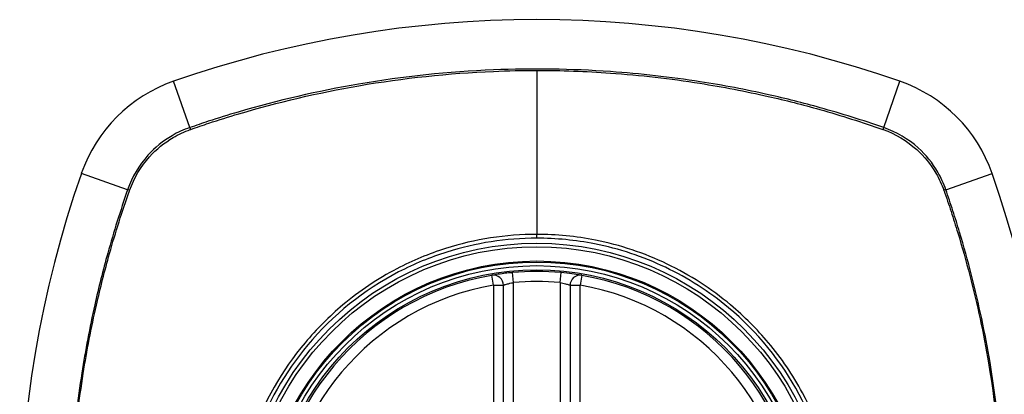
# Model space of a CAD drawing. Header units: inches. Extents: x 101 to 245, y 72 to 111.
# Tile 10 of 38: x 136.618 to 137.78, y 109.551 to 109.994. Entities that reach past the tile are written whole.
import ezdxf

# ---------------------------------------------------------------- set-up
doc = ezdxf.new("R2010")
doc.units = ezdxf.units.IN
doc.header["$MEASUREMENT"] = 0
doc.layers.add('Visible Edges(ANSI)', color=7, linetype='Continuous', lineweight=25)
doc.layers.add('Visible Tangent Edges(ANSI)', color=7, linetype='Continuous', lineweight=25)

msp = doc.modelspace()

# ---------------------------------------------------------------- linework, layer by layer
at = {"layer": 'Visible Edges(ANSI)'}
for p, q in [((137.189, 109.0865), (137.189, 109.6801)), ((137.2677, 109.6801), (137.2677, 109.0865))]:
    msp.add_line(p, q, dxfattribs=at)
for radius in [0.3199, 0.315]:
    msp.add_circle((137.2283, 109.3833), radius, dxfattribs=at)
for centre, radius, start, end in [((137.2283, 108.6944), 1.2992, 70.7337, 109.2663), ((136.8581, 109.7536), 0.1772, 109.2663, 160.7337), ((137.5986, 109.7536), 0.1772, 19.2663, 70.7337), ((137.9173, 109.3833), 1.2992, 160.7337, 199.2663), ((136.5394, 109.3833), 1.2992, 340.7337, 19.2663), ((137.2283, 109.3833), 0.313, 99.784, 260.216), ((137.1772, 109.6801), 0.0118, 0, 99.784), ((137.2283, 109.3833), 0.313, 84.7499, 95.2501), ((137.2795, 109.6801), 0.0118, 80.216, 180), ((137.2283, 109.3833), 0.313, 279.784, 80.216)]:
    msp.add_arc(centre, radius, start, end, dxfattribs=at)
for points, knots in [([(137.1997, 109.695), (137.1981, 109.6949), (137.1965, 109.6947), (137.1924, 109.6943), (137.19, 109.694), (137.1841, 109.6932), (137.1811, 109.6927), (137.1765, 109.692), (137.1752, 109.6918), (137.1752, 109.6918)], [0, 0, 0, 0, 0.01176793, 0.01176793, 0.03059662, 0.03059662, 0.06072253, 0.06072253, 0.09414345, 0.09414345, 0.09414345, 0.09414345]), ([(137.2815, 109.6918), (137.2815, 109.6918), (137.2814, 109.6918), (137.2806, 109.6919), (137.2796, 109.6921), (137.2764, 109.6926), (137.2734, 109.6931), (137.266, 109.6941), (137.2615, 109.6946), (137.257, 109.695)], [0, 0, 0, 0, 0.01176876, 0.01176876, 0.03059878, 0.03059878, 0.0607268, 0.0607268, 0.09415008, 0.09415008, 0.09415008, 0.09415008])]:
    msp.add_open_spline(points, degree=3, knots=knots, dxfattribs=at)
at = {"layer": 'Visible Tangent Edges(ANSI)'}
for p, q in [((137.2283, 109.9337), (137.2283, 109.7401)), ((136.8188, 109.8661), (136.7997, 109.9208)), ((137.6379, 109.8661), (137.657, 109.9208)), ((136.7455, 109.7929), (136.6909, 109.812)), ((137.7112, 109.7929), (137.7658, 109.812)), ((137.2283, 109.7356), (137.2283, 109.7401)), ((137.1772, 109.6801), (137.1752, 109.6918)), ((137.2008, 109.6832), (137.1997, 109.695)), ((137.2559, 109.6832), (137.257, 109.695)), ((137.2815, 109.6918), (137.2795, 109.6801)), ((137.1772, 109.6801), (137.189, 109.6801)), ((137.1772, 109.6801), (137.1772, 109.0865)), ((137.2008, 109.0834), (137.2008, 109.6832)), ((137.2559, 109.6832), (137.2559, 109.0834)), ((137.2677, 109.6801), (137.2795, 109.6801)), ((137.2795, 109.0865), (137.2795, 109.6801))]:
    msp.add_line(p, q, dxfattribs=at)
for radius in [0.3464, 0.3422, 0.3254, 0.3242]:
    msp.add_circle((137.2283, 109.3833), radius, dxfattribs=at)
for start, end in [(99.784, 260.216), (84.7499, 95.2501), (279.784, 80.216)]:
    msp.add_arc((137.2283, 109.3833), 0.3012, start, end, dxfattribs=at)
for centre, major_axis, start_param, end_param in [((136.8204, 109.8615), (0.00321, -0.00931), 4.18856, 4.452267), ((137.6363, 109.8615), (-0.00321, -0.00931), 1.830918, 2.094625), ((136.7502, 109.7913), (0.00931, -0.00321), 1.830918, 2.094625), ((137.7065, 109.7913), (-0.00931, -0.00321), 4.18856, 4.452267)]:
    msp.add_ellipse(centre, major_axis=major_axis, ratio=0.002592, start_param=start_param, end_param=end_param, dxfattribs=at)
for points, knots in [([(137.6379, 109.8661), (137.6256, 109.8704), (137.6131, 109.8746), (137.5881, 109.8824), (137.5756, 109.8861), (137.5428, 109.8952), (137.5224, 109.9004), (137.4752, 109.911), (137.4483, 109.9161), (137.3861, 109.9258), (137.3507, 109.9298), (137.2693, 109.9355), (137.2234, 109.9362), (137.1241, 109.9321), (137.0708, 109.9265), (136.9701, 109.9093), (136.9225, 109.8982), (136.8641, 109.881), (136.8524, 109.8774), (136.8334, 109.8712), (136.8261, 109.8687), (136.8188, 109.8661)], [0, 0, 0, 0, 0.099284, 0.099284, 0.198297, 0.198297, 0.356934, 0.356934, 0.563163, 0.563163, 0.83126, 0.83126, 1.179786, 1.179786, 1.583317, 1.583317, 1.95181, 1.95181, 2.045062, 2.045062, 2.103661, 2.103661, 2.103661, 2.103661]), ([(136.82, 109.8641), (136.8272, 109.8666), (136.8343, 109.869), (136.8531, 109.8752), (136.8648, 109.8789), (136.923, 109.8962), (136.9705, 109.9073), (137.071, 109.9247), (137.1242, 109.9304), (137.1944, 109.9333), (137.2114, 109.9337), (137.2283, 109.9337)], [-2.102416, -2.102416, -2.102416, -2.102416, -2.045062, -2.045062, -1.95181, -1.95181, -1.583317, -1.583317, -1.179786, -1.179786, -1.050919, -1.050919, -1.050919, -1.050919]), ([(137.2283, 109.9337), (137.2573, 109.9337), (137.2862, 109.9327), (137.3506, 109.9281), (137.3859, 109.9241), (137.4479, 109.9142), (137.4748, 109.9091), (137.5219, 109.8984), (137.5422, 109.8932), (137.575, 109.884), (137.5875, 109.8802), (137.6123, 109.8724), (137.6243, 109.8684), (137.6367, 109.8641)], [-1.050919, -1.050919, -1.050919, -1.050919, -0.83126, -0.83126, -0.563163, -0.563163, -0.356934, -0.356934, -0.198297, -0.198297, -0.099284, -0.099284, -0.001246, -0.001246, -0.001246, -0.001246]), ([(136.8188, 109.8661), (136.8115, 109.8637), (136.8045, 109.8605), (136.7873, 109.8505), (136.7777, 109.8427), (136.7589, 109.8218), (136.7507, 109.8079), (136.7455, 109.7929)], [0, 0, 0, 0, 0.0558923, 0.0558923, 0.1453199, 0.1453199, 0.261048, 0.261048, 0.261048, 0.261048]), ([(136.7478, 109.7921), (136.753, 109.8068), (136.7611, 109.8203), (136.7795, 109.8407), (136.7889, 109.8483), (136.8057, 109.8582), (136.8125, 109.8614), (136.8195, 109.8639)], [-0.261048, -0.261048, -0.261048, -0.261048, -0.1453199, -0.1453199, -0.0558923, -0.0558923, 0, 0, 0, 0]), ([(137.6372, 109.8639), (137.6518, 109.8587), (137.6653, 109.8506), (137.6857, 109.8322), (137.6933, 109.8228), (137.7032, 109.806), (137.7064, 109.7992), (137.7089, 109.7921)], [-0.261048, -0.261048, -0.261048, -0.261048, -0.1453199, -0.1453199, -0.0558923, -0.0558923, 0, 0, 0, 0]), ([(137.7112, 109.7929), (137.7087, 109.8001), (137.7055, 109.8071), (137.6955, 109.8243), (137.6877, 109.834), (137.6668, 109.8528), (137.6529, 109.861), (137.6379, 109.8661)], [0, 0, 0, 0, 0.0558923, 0.0558923, 0.1453199, 0.1453199, 0.261048, 0.261048, 0.261048, 0.261048]), ([(136.7455, 109.7929), (136.7413, 109.7805), (136.7371, 109.7681), (136.7293, 109.7431), (136.7256, 109.7306), (136.7164, 109.6977), (136.7113, 109.6774), (136.7007, 109.6302), (136.6956, 109.6033), (136.6865, 109.545), (136.6828, 109.5135), (136.6769, 109.4392), (136.6757, 109.3963), (136.6781, 109.2946), (136.6837, 109.2357), (136.6992, 109.1431), (136.7064, 109.1087), (136.7195, 109.0576), (136.7242, 109.0407), (136.7318, 109.0155), (136.7344, 109.0071), (136.7398, 108.9904), (136.7427, 108.9821), (136.7455, 108.9737)], [0, 0, 0, 0, 0.099284, 0.099284, 0.198296, 0.198296, 0.356933, 0.356933, 0.563161, 0.563161, 0.801732, 0.801732, 1.126637, 1.126637, 1.572986, 1.572986, 1.839557, 1.839557, 1.972882, 1.972882, 2.039554, 2.039554, 2.106203, 2.106203, 2.106203, 2.106203]), ([(137.7112, 108.9737), (137.7154, 108.9861), (137.7196, 108.9985), (137.7274, 109.0235), (137.7311, 109.0361), (137.7403, 109.0689), (137.7454, 109.0893), (137.756, 109.1365), (137.7611, 109.1634), (137.7702, 109.2217), (137.7739, 109.2531), (137.7798, 109.3275), (137.781, 109.3704), (137.7786, 109.4721), (137.773, 109.5309), (137.7575, 109.6236), (137.7502, 109.658), (137.7372, 109.709), (137.7325, 109.726), (137.7249, 109.7512), (137.7223, 109.7596), (137.7168, 109.7763), (137.714, 109.7846), (137.7112, 109.7929)], [0, 0, 0, 0, 0.099284, 0.099284, 0.198296, 0.198296, 0.356933, 0.356933, 0.563161, 0.563161, 0.801732, 0.801732, 1.126637, 1.126637, 1.572986, 1.572986, 1.839557, 1.839557, 1.972882, 1.972882, 2.039554, 2.039554, 2.106203, 2.106203, 2.106203, 2.106203]), ([(136.7476, 108.975), (136.7447, 108.9833), (136.742, 108.9913), (136.7366, 109.0078), (136.734, 109.0161), (136.7263, 109.0413), (136.7216, 109.0582), (136.7084, 109.1091), (136.7011, 109.1435), (136.6855, 109.2359), (136.6798, 109.2947), (136.6773, 109.3963), (136.6785, 109.4391), (136.6845, 109.5133), (136.6882, 109.5447), (136.6974, 109.6029), (136.7026, 109.6298), (136.7133, 109.6769), (136.7185, 109.6972), (136.7277, 109.73), (136.7314, 109.7425), (136.7393, 109.7673), (136.7433, 109.7793), (136.7476, 109.7917)], [-2.104956, -2.104956, -2.104956, -2.104956, -2.039554, -2.039554, -1.972882, -1.972882, -1.839557, -1.839557, -1.572986, -1.572986, -1.126637, -1.126637, -0.801732, -0.801732, -0.563161, -0.563161, -0.356933, -0.356933, -0.198296, -0.198296, -0.099284, -0.099284, -0.001246, -0.001246, -0.001246, -0.001246]), ([(137.7091, 109.7917), (137.712, 109.7834), (137.7147, 109.7754), (137.7201, 109.7589), (137.7227, 109.7505), (137.7304, 109.7254), (137.7351, 109.7085), (137.7483, 109.6576), (137.7556, 109.6232), (137.7712, 109.5307), (137.7769, 109.4719), (137.7794, 109.3704), (137.7782, 109.3276), (137.7722, 109.2533), (137.7685, 109.2219), (137.7593, 109.1637), (137.7541, 109.1369), (137.7434, 109.0898), (137.7382, 109.0694), (137.729, 109.0367), (137.7252, 109.0242), (137.7174, 108.9994), (137.7134, 108.9874), (137.7091, 108.975)], [-2.104956, -2.104956, -2.104956, -2.104956, -2.039554, -2.039554, -1.972882, -1.972882, -1.839557, -1.839557, -1.572986, -1.572986, -1.126637, -1.126637, -0.801732, -0.801732, -0.563161, -0.563161, -0.356933, -0.356933, -0.198296, -0.198296, -0.099284, -0.099284, -0.001246, -0.001246, -0.001246, -0.001246]), ([(137.2283, 109.7356), (137.2511, 109.7356), (137.2741, 109.7333), (137.3257, 109.7232), (137.3537, 109.7139), (137.4068, 109.6886), (137.432, 109.6725), (137.4546, 109.6536), (137.4887, 109.6251), (137.517, 109.5904), (137.5578, 109.5148), (137.571, 109.4751), (137.5822, 109.398), (137.5817, 109.3607), (137.5682, 109.28), (137.5515, 109.2358), (137.5189, 109.1831), (137.5092, 109.1697), (137.4986, 109.1571), (137.4689, 109.1215), (137.4322, 109.0921), (137.343, 109.0459), (137.2896, 109.0323), (137.1957, 109.0303), (137.1558, 109.0363), (137.0757, 109.0627), (137.0361, 109.0847), (137.0021, 109.113), (136.9673, 109.1421), (136.9384, 109.1779), (136.8923, 109.265), (136.8783, 109.3173), (136.8747, 109.4143), (136.8813, 109.4582), (136.9098, 109.5398), (136.931, 109.5772), (136.9581, 109.6096), (136.9877, 109.645), (137.0243, 109.6744), (137.0836, 109.7052), (137.1027, 109.7131), (137.1563, 109.73), (137.1925, 109.7356), (137.2283, 109.7356)], [-3.141593, -3.141593, -3.141593, -3.141593, -2.946594, -2.946594, -2.696251, -2.696251, -2.445914, -2.445914, -2.445914, -2.067507, -2.067507, -1.716551, -1.716551, -1.405531, -1.405531, -1.016056, -1.016056, -0.875434, -0.875434, -0.875434, -0.479101, -0.479101, -0.021702, -0.021702, 0.31764, 0.31764, 0.695378, 0.695378, 0.695378, 1.082671, 1.082671, 1.532987, 1.532987, 1.905714, 1.905714, 2.266012, 2.266012, 2.266012, 2.660331, 2.660331, 2.835226, 2.835226, 3.141593, 3.141593, 3.141593, 3.141593]), ([(137.2283, 109.7401), (137.1921, 109.7401), (137.1554, 109.7345), (137.1011, 109.7173), (137.0818, 109.7092), (137.0405, 109.6876), (137.0191, 109.6733), (136.9995, 109.6568)], [-3.1415927, -3.1415927, -3.1415927, -3.1415927, -2.8352255, -2.8352255, -2.6603308, -2.6603308, -2.4437372, -2.4437372, -2.4437372, -2.4437372]), ([(137.4572, 109.6568), (137.4344, 109.6759), (137.409, 109.6923), (137.3553, 109.718), (137.3269, 109.7275), (137.2747, 109.7379), (137.2514, 109.7401), (137.2283, 109.7401)], [2.4459135, 2.4459135, 2.4459135, 2.4459135, 2.6962509, 2.6962509, 2.9465939, 2.9465939, 3.1415927, 3.1415927, 3.1415927, 3.1415927]), ([(137.189, 109.6801), (137.189, 109.6801), (137.1896, 109.6804), (137.1918, 109.6811), (137.1933, 109.6815), (137.1961, 109.6822), (137.1973, 109.6825), (137.1992, 109.683), (137.2, 109.6831), (137.2008, 109.6832)], [-0.09414345, -0.09414345, -0.09414345, -0.09414345, -0.06072253, -0.06072253, -0.03059662, -0.03059662, -0.01176793, -0.01176793, 0, 0, 0, 0]), ([(137.2559, 109.6832), (137.2581, 109.6828), (137.2603, 109.6823), (137.2638, 109.6814), (137.2652, 109.681), (137.2668, 109.6804), (137.2672, 109.6803), (137.2676, 109.6802), (137.2677, 109.6801), (137.2677, 109.6801)], [-0.09415008, -0.09415008, -0.09415008, -0.09415008, -0.0607268, -0.0607268, -0.03059878, -0.03059878, -0.01176876, -0.01176876, 0, 0, 0, 0]), ([(136.9549, 109.6122), (136.9274, 109.5795), (136.9058, 109.5417), (136.8769, 109.4591), (136.8701, 109.4147), (136.8738, 109.3165), (136.8881, 109.2635), (136.925, 109.1941), (136.9389, 109.1735), (136.9549, 109.1545)], [-2.266012, -2.266012, -2.266012, -2.266012, -1.905714, -1.905714, -1.532987, -1.532987, -1.082671, -1.082671, -0.873089, -0.873089, -0.873089, -0.873089]), ([(137.5018, 109.1545), (137.5125, 109.1672), (137.5223, 109.1808), (137.5555, 109.2339), (137.5725, 109.2787), (137.5863, 109.3604), (137.5868, 109.3982), (137.5753, 109.4762), (137.5619, 109.5164), (137.5305, 109.5743), (137.5171, 109.594), (137.5018, 109.6122)], [0.875434, 0.875434, 0.875434, 0.875434, 1.016056, 1.016056, 1.405531, 1.405531, 1.716551, 1.716551, 2.067507, 2.067507, 2.26835, 2.26835, 2.26835, 2.26835])]:
    msp.add_open_spline(points, degree=3, knots=knots, dxfattribs=at)
for points in [[(136.8195, 109.8639), (136.8197, 109.8639), (136.8199, 109.864), (136.82, 109.8641)], [(137.6367, 109.8641), (137.6368, 109.864), (137.637, 109.8639), (137.6372, 109.8639)], [(136.7476, 109.7917), (136.7477, 109.7918), (136.7477, 109.792), (136.7478, 109.7921)], [(137.7089, 109.7921), (137.709, 109.792), (137.709, 109.7918), (137.7091, 109.7917)], [(136.9995, 109.6568), (136.9834, 109.6433), (136.9684, 109.6283), (136.9549, 109.6122)], [(137.5018, 109.6122), (137.4883, 109.6283), (137.4734, 109.6432), (137.4572, 109.6568)]]:
    msp.add_open_spline(points, degree=3, dxfattribs=at)

doc.saveas('drawing.dxf')
